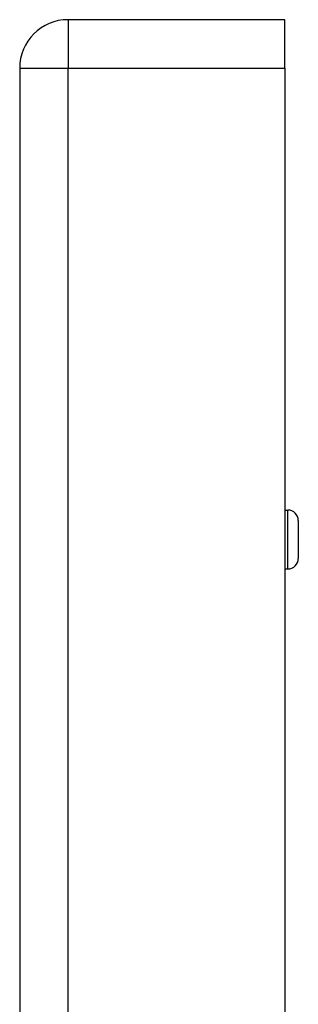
# Model space of a CAD drawing. Header units: inches. Extents: x 5.2 to 98, y 7.4 to 63.6.
# Tile 81 of 82: x 74.2 to 75.3, y 47.2 to 51. Entities that reach past the tile are written whole.
import ezdxf

# ---------------------------------------------------------------- set-up
doc = ezdxf.new("R2010")
doc.units = ezdxf.units.IN
doc.header["$LTSCALE"] = 6.250991
doc.header["$MEASUREMENT"] = 0
doc.layers.add('Visible Edges(ANSI)', color=7, linetype='Continuous', lineweight=25)
doc.layers.add('Visible Tangent Edges(ANSI)', color=7, linetype='Continuous', lineweight=25)

msp = doc.modelspace()

# ---------------------------------------------------------------- linework, layer by layer
at = {"layer": 'Visible Edges(ANSI)'}
for p, q in [((75.2405, 50.9806), (74.4105, 50.9806)), ((75.2405, 50.7954), (75.2405, 50.9806)), ((74.2252, 50.7954), (74.2252, 20.9583)), ((75.2405, 50.7954), (75.2405, 20.9583)), ((75.2405, 49.1046), (75.2518, 49.1046)), ((75.2918, 49.0646), (75.2918, 48.9198)), ((75.2405, 48.8798), (75.2518, 48.8798))]:
    msp.add_line(p, q, dxfattribs=at)
for centre, radius, start, end in [((74.4105, 50.7954), 0.1853, 90, 180), ((75.2518, 49.0646), 0.04, 0, 90), ((75.2518, 48.9198), 0.04, 270, 0)]:
    msp.add_arc(centre, radius, start, end, dxfattribs=at)
at = {"layer": 'Visible Tangent Edges(ANSI)'}
for p, q in [((74.4105, 50.9806), (74.4105, 50.7954)), ((74.2252, 50.7954), (74.4105, 50.7954)), ((74.4105, 20.9583), (74.4105, 50.7954)), ((74.4105, 50.7954), (75.2405, 50.7954)), ((75.2518, 48.8798), (75.2518, 49.1046))]:
    msp.add_line(p, q, dxfattribs=at)

doc.saveas('drawing.dxf')
